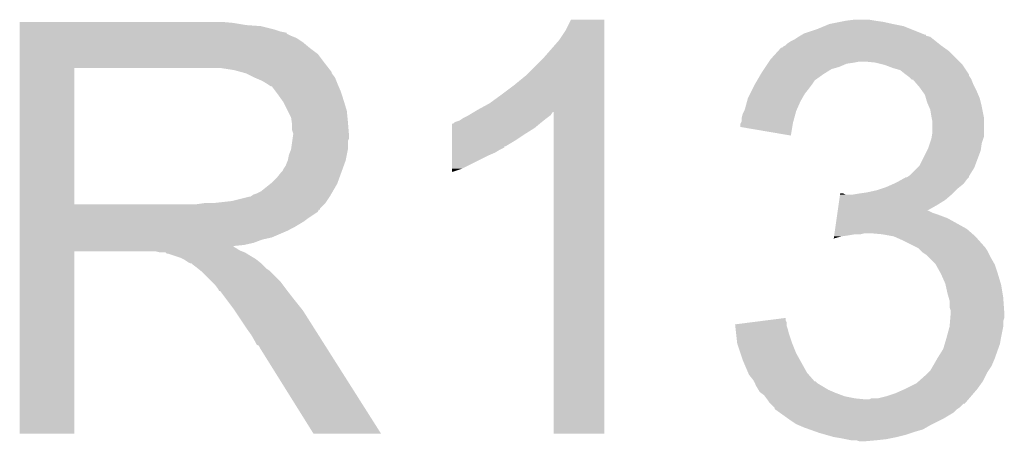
# Model space of a CAD drawing. Extents: x -1.3 to 24.2, y -3.9 to 39.7.
# Tile 29 of 48: x 16 to 18.3, y 12.8 to 13.8. Entities that reach past the tile are written whole.
import ezdxf

# ---------------------------------------------------------------- set-up
doc = ezdxf.new("R2010")
doc.units = 0
doc.layers.add('5V_TO_3V3_CLICK_V100_GTO', color=12, linetype='CONTINUOUS')

msp = doc.modelspace()

# ---------------------------------------------------------------- linework, layer by layer
at = {"layer": '5V_TO_3V3_CLICK_V100_GTO'}
for points in [[(15.97662, 13.74902), (15.976622, 13.75156), (16.48206, 13.74902), (16.45412, 13.75156)], [(15.97662, 13.74394), (15.97662, 13.74902), (16.512538, 13.74394), (16.48206, 13.74902)], [(15.97662, 13.7414), (15.97662, 13.74394), (16.5481, 13.7414), (16.512538, 13.74394)], [(15.97662, 13.73378), (15.97662, 13.7414), (16.578578, 13.73378), (16.5481, 13.7414)], [(17.26946, 13.731242), (17.282162, 13.756618), (17.360898, 13.731242), (17.3609, 13.756618)], [(17.282162, 13.756618), (17.282174, 13.75664), (17.3609, 13.756618), (17.282174, 13.75664)], [(17.863818, 13.73378), (17.882102, 13.741398), (18.08861, 13.73378), (18.069562, 13.741398)], [(17.882102, 13.741398), (17.894302, 13.74648), (18.069562, 13.741398), (18.04416, 13.74648)], [(17.894302, 13.74648), (17.9197, 13.75156), (18.04416, 13.74648), (18.021298, 13.75156)], [(17.9197, 13.75156), (17.9324, 13.7541), (18.021298, 13.75156), (18.00352, 13.7541)], [(17.9324, 13.7541), (17.952722, 13.75664), (18.00352, 13.7541), (17.988282, 13.75664)], [(15.97662, 13.7287), (15.97662, 13.73378), (16.593822, 13.7287), (16.578578, 13.73378)], [(15.97662, 13.72616), (15.97662, 13.7287), (16.606522, 13.72616), (16.593822, 13.7287)], [(15.97662, 13.726138), (15.97662, 13.72616), (16.60906, 13.726138), (16.606522, 13.72616)], [(15.97662, 13.723614), (15.97662, 13.726138), (16.609074, 13.723614), (16.60906, 13.726138)], [(15.97662, 13.71854), (15.97662, 13.723614), (16.61922, 13.71854), (16.609074, 13.723614)], [(15.97662, 13.713458), (15.97662, 13.71854), (16.631922, 13.713458), (16.61922, 13.71854)], [(15.97662, 13.7033), (15.97662, 13.713458), (16.64716, 13.7033), (16.631922, 13.713458)], [(17.25422, 13.70838), (17.26946, 13.731242), (17.360898, 13.70838), (17.360898, 13.731242)], [(17.802862, 13.70584), (17.813022, 13.710922), (18.14576, 13.70584), (18.139408, 13.710922)], [(17.813022, 13.710922), (17.820634, 13.715998), (18.139408, 13.710922), (18.133062, 13.715998)], [(17.820634, 13.715998), (17.820638, 13.716), (18.133062, 13.715998), (18.133056, 13.716)], [(17.820638, 13.716), (17.824864, 13.718536), (18.133056, 13.716), (18.122918, 13.718536)], [(17.824864, 13.718536), (17.829068, 13.721058), (18.122918, 13.718536), (18.1229, 13.721058)], [(17.829068, 13.721058), (17.829106, 13.72108), (18.1229, 13.721058), (18.120364, 13.72108)], [(17.829106, 13.72108), (17.83334, 13.72362), (18.120364, 13.72108), (18.114014, 13.72362)], [(17.83334, 13.72362), (17.863818, 13.73378), (18.114014, 13.72362), (18.08861, 13.73378)], [(15.97662, 13.6906), (15.97662, 13.7033), (16.6624, 13.6906), (16.64716, 13.7033)], [(15.97662, 13.675358), (15.97662, 13.6906), (16.682722, 13.675358), (16.6624, 13.6906)], [(17.21866, 13.66774), (17.25422, 13.70838), (17.360898, 13.66774), (17.360898, 13.70838)], [(17.773074, 13.682978), (17.780006, 13.6906), (18.176242, 13.682978), (18.165572, 13.6906)], [(17.780006, 13.6906), (17.782546, 13.690606), (18.165572, 13.6906), (18.165564, 13.690606)], [(17.782546, 13.690606), (17.785084, 13.693142), (18.165564, 13.690606), (18.162014, 13.693142)], [(17.785084, 13.693142), (17.790156, 13.69568), (18.162014, 13.693142), (18.15846, 13.69568)], [(17.790156, 13.69568), (17.79016, 13.695682), (18.15846, 13.69568), (18.158458, 13.695682)], [(17.79016, 13.695682), (17.79524, 13.70076), (18.158458, 13.695682), (18.15211, 13.70076)], [(17.79524, 13.70076), (17.802862, 13.70584), (18.15211, 13.70076), (18.14576, 13.70584)], [(15.976618, 13.65504), (15.97662, 13.675358), (16.69796, 13.65504), (16.682722, 13.675358)], [(17.175478, 13.624558), (17.21866, 13.66774), (17.360896, 13.624558), (17.360898, 13.66774)], [(17.754602, 13.662662), (17.773074, 13.682978), (18.196558, 13.662662), (18.176242, 13.682978)], [(15.976612, 13.319782), (15.976618, 13.64232), (16.10614, 13.319782), (16.106142, 13.64232)], [(15.976618, 13.64234), (15.976618, 13.65504), (16.707838, 13.64234), (16.69796, 13.65504)], [(15.976618, 13.64232), (15.976618, 13.64234), (16.106142, 13.64232), (16.41348, 13.64234)], [(16.484602, 13.63726), (16.451582, 13.64234), (16.711788, 13.63726), (16.707838, 13.64234)], [(17.739356, 13.639798), (17.742744, 13.644878), (17.899378, 13.639798), (17.91716, 13.644878)], [(17.742744, 13.644878), (17.747824, 13.652498), (17.91716, 13.644878), (17.934938, 13.652498)], [(17.747824, 13.652498), (17.749518, 13.65504), (17.934938, 13.652498), (17.95272, 13.65504)], [(17.749518, 13.65504), (17.751212, 13.65758), (17.95272, 13.65504), (17.965418, 13.65758)], [(17.751212, 13.65758), (17.754602, 13.662662), (18.20164, 13.65758), (18.196558, 13.662662)], [(18.003518, 13.65504), (17.978122, 13.65758), (18.20418, 13.65504), (18.20164, 13.65758)], [(18.023838, 13.64996), (18.003518, 13.65504), (18.20926, 13.64996), (18.20418, 13.65504)], [(18.04416, 13.64234), (18.023838, 13.64996), (18.21434, 13.64234), (18.20926, 13.64996)], [(18.061938, 13.637262), (18.04416, 13.64234), (18.217724, 13.637262), (18.21434, 13.64234)], [(16.503242, 13.632176), (16.484602, 13.63726), (16.71574, 13.632176), (16.711788, 13.63726)], [(16.51254, 13.62964), (16.503242, 13.632176), (16.715744, 13.62964), (16.71574, 13.632176)], [(16.512552, 13.629634), (16.51254, 13.62964), (16.715744, 13.629634), (16.715744, 13.62964)], [(16.53286, 13.61948), (16.512552, 13.629634), (16.72336, 13.61948), (16.715744, 13.629634)], [(16.55064, 13.61186), (16.53286, 13.61948), (16.726408, 13.61186), (16.72336, 13.61948)], [(17.14754, 13.6017), (17.175478, 13.624558), (17.360896, 13.6017), (17.360896, 13.624558)], [(17.723906, 13.614398), (17.731314, 13.6271), (17.861278, 13.614398), (17.879062, 13.6271)], [(17.731314, 13.6271), (17.734278, 13.63218), (17.879062, 13.6271), (17.887188, 13.63218)], [(17.734278, 13.63218), (17.739356, 13.639798), (17.887188, 13.63218), (17.899378, 13.639798)], [(18.07464, 13.6271), (18.061938, 13.637262), (18.224498, 13.6271), (18.217724, 13.637262)], [(18.074646, 13.627096), (18.07464, 13.6271), (18.2245, 13.627096), (18.224498, 13.6271)], [(18.078034, 13.624554), (18.074646, 13.627096), (18.224504, 13.624554), (18.2245, 13.627096)], [(18.084798, 13.61948), (18.078034, 13.624554), (18.227888, 13.61948), (18.224504, 13.624554)], [(18.08734, 13.61694), (18.084798, 13.61948), (18.22958, 13.61694), (18.227888, 13.61948)], [(16.55911, 13.60678), (16.55064, 13.61186), (16.72844, 13.60678), (16.726408, 13.61186)], [(16.56334, 13.604242), (16.55911, 13.60678), (16.729528, 13.604242), (16.72844, 13.60678)], [(16.570964, 13.59916), (16.56334, 13.604242), (16.731706, 13.59916), (16.729528, 13.604242)], [(16.573504, 13.599152), (16.570964, 13.59916), (16.73171, 13.599152), (16.731706, 13.59916)], [(16.58112, 13.589), (16.573504, 13.599152), (16.73606, 13.589), (16.73171, 13.599152)], [(17.11706, 13.57884), (17.14754, 13.6017), (17.360896, 13.57884), (17.360896, 13.6017)], [(17.706338, 13.581378), (17.71269, 13.59408), (17.835878, 13.581378), (17.84604, 13.59408)], [(17.71269, 13.59408), (17.7165, 13.601698), (17.84604, 13.59408), (17.851752, 13.601698)], [(17.7165, 13.601698), (17.717982, 13.60424), (17.851752, 13.601698), (17.85366, 13.60424)], [(17.717982, 13.60424), (17.722426, 13.61186), (17.85366, 13.60424), (17.85874, 13.61186)], [(17.722426, 13.61186), (17.723906, 13.614398), (17.85874, 13.61186), (17.861278, 13.614398)], [(18.089874, 13.614406), (18.08734, 13.61694), (18.230594, 13.614406), (18.22958, 13.61694)], [(18.092412, 13.6144), (18.089874, 13.614406), (18.230596, 13.6144), (18.230594, 13.614406)], [(18.101126, 13.60424), (18.092412, 13.6144), (18.23466, 13.60424), (18.230596, 13.6144)], [(18.10766, 13.59662), (18.101126, 13.60424), (18.23847, 13.59662), (18.23466, 13.60424)], [(18.113104, 13.589), (18.10766, 13.59662), (18.24228, 13.589), (18.23847, 13.59662)], [(16.58874, 13.57884), (16.58112, 13.589), (16.739448, 13.57884), (16.73606, 13.589)], [(16.597812, 13.56614), (16.58874, 13.57884), (16.74368, 13.56614), (16.739448, 13.57884)], [(17.089122, 13.55852), (17.11706, 13.57884), (17.360894, 13.55852), (17.360896, 13.57884)], [(17.69918, 13.563598), (17.70126, 13.57122), (17.82572, 13.563598), (17.830074, 13.57122)], [(17.70126, 13.57122), (17.706338, 13.581378), (17.830074, 13.57122), (17.835878, 13.581378)], [(18.120358, 13.578844), (18.113104, 13.589), (18.246634, 13.578844), (18.24228, 13.589)], [(18.122538, 13.571218), (18.120358, 13.578844), (18.2499, 13.571218), (18.246634, 13.578844)], [(18.125438, 13.56106), (18.122538, 13.571218), (18.25244, 13.56106), (18.2499, 13.571218)], [(16.60144, 13.561058), (16.597812, 13.56614), (16.745206, 13.561058), (16.74368, 13.56614)], [(16.6116, 13.540738), (16.60144, 13.561058), (16.7513, 13.540738), (16.745206, 13.561058)], [(17.06118, 13.54328), (17.089122, 13.55852), (17.360894, 13.54328), (17.360894, 13.55852)], [(17.693642, 13.543282), (17.69918, 13.563598), (17.816688, 13.543282), (17.82572, 13.563598)], [(18.129794, 13.5509), (18.125438, 13.56106), (18.25498, 13.5509), (18.25244, 13.56106)], [(18.133058, 13.543282), (18.129794, 13.5509), (18.256504, 13.543282), (18.25498, 13.5509)], [(16.61922, 13.525496), (16.6116, 13.540738), (16.752826, 13.525496), (16.7513, 13.540738)], [(16.620672, 13.51534), (16.61922, 13.525496), (16.75384, 13.51534), (16.752826, 13.525496)], [(17.025622, 13.52296), (17.035778, 13.52804), (17.22374, 13.52296), (17.230512, 13.52804)], [(17.035778, 13.52804), (17.040008, 13.530578), (17.230512, 13.52804), (17.233898, 13.530578)], [(17.040008, 13.530578), (17.052698, 13.538192), (17.233898, 13.530578), (17.238976, 13.538192)], [(17.052698, 13.538192), (17.052712, 13.5382), (17.238976, 13.538192), (17.241498, 13.5382)], [(17.052712, 13.5382), (17.06118, 13.54328), (17.360894, 13.5382), (17.360894, 13.54328)], [(17.24152, 12.776222), (17.241498, 13.5382), (17.360878, 12.776222), (17.360894, 13.5382)], [(17.68602, 13.522962), (17.68856, 13.533122), (17.81071, 13.522962), (17.81348, 13.533122)], [(17.68856, 13.533122), (17.69237, 13.54074), (17.81348, 13.533122), (17.815558, 13.54074)], [(17.69237, 13.54074), (17.693642, 13.543282), (17.815558, 13.54074), (17.816688, 13.543282)], [(18.1356, 13.52804), (18.133058, 13.543282), (18.259552, 13.52804), (18.256504, 13.543282)], [(18.13611, 13.525498), (18.1356, 13.52804), (18.26006, 13.525498), (18.259552, 13.52804)], [(18.13814, 13.515342), (18.13611, 13.525498), (18.260058, 13.515342), (18.26006, 13.525498)], [(16.62176, 13.507718), (16.620672, 13.51534), (16.754476, 13.507718), (16.75384, 13.51534)], [(16.621762, 13.495018), (16.62176, 13.507718), (16.755534, 13.495018), (16.754476, 13.507718)], [(17.00024, 13.5001), (17.000242, 13.51026), (17.195798, 13.5001), (17.20799, 13.51026)], [(17.000242, 13.51026), (17.002766, 13.510266), (17.20799, 13.51026), (17.207998, 13.510266)], [(17.002766, 13.510266), (17.0053, 13.5128), (17.207998, 13.510266), (17.21104, 13.5128)], [(17.0053, 13.5128), (17.005304, 13.512802), (17.21104, 13.5128), (17.211042, 13.512802)], [(17.005304, 13.512802), (17.010382, 13.51534), (17.211042, 13.512802), (17.214214, 13.51534)], [(17.010382, 13.51534), (17.018004, 13.517882), (17.214214, 13.51534), (17.217392, 13.517882)], [(17.018004, 13.517882), (17.025622, 13.52296), (17.217392, 13.517882), (17.22374, 13.52296)], [(17.68348, 13.502658), (17.683482, 13.510264), (17.806242, 13.502658), (17.807514, 13.510264)], [(17.802838, 13.482324), (17.68348, 13.502658), (17.802838, 13.482324), (17.806242, 13.502658)], [(17.683482, 13.510264), (17.684748, 13.5128), (17.807514, 13.510264), (17.80794, 13.5128)], [(17.684748, 13.5128), (17.68602, 13.515344), (17.80794, 13.5128), (17.808632, 13.515344)], [(17.68602, 13.515344), (17.68602, 13.522962), (17.808632, 13.515344), (17.81071, 13.522962)], [(18.13814, 13.489942), (18.13814, 13.515342), (18.260058, 13.489942), (18.260058, 13.515342)], [(16.6243, 13.487396), (16.621762, 13.495018), (16.75617, 13.487396), (16.755534, 13.495018)], [(16.622846, 13.474696), (16.6243, 13.48486), (16.756378, 13.474696), (16.756378, 13.48486)], [(16.6243, 13.484862), (16.6243, 13.487396), (16.75638, 13.484862), (16.75617, 13.487396)], [(16.6243, 13.48486), (16.6243, 13.484862), (16.756378, 13.48486), (16.75638, 13.484862)], [(17.000234, 13.47216), (17.000236, 13.4874), (17.152622, 13.47216), (17.17548, 13.4874)], [(17.000236, 13.4874), (17.00024, 13.5001), (17.17548, 13.4874), (17.195798, 13.5001)], [(18.1356, 13.4747), (18.136446, 13.479778), (18.258364, 13.4747), (18.260058, 13.479778)], [(18.136446, 13.479778), (18.13814, 13.489942), (18.260058, 13.479778), (18.260058, 13.489942)], [(16.619218, 13.449298), (16.62212, 13.469616), (16.75384, 13.449298), (16.75384, 13.469616)], [(16.62212, 13.469616), (16.622846, 13.474696), (16.75384, 13.469616), (16.756378, 13.474696)], [(17.00023, 13.45692), (17.000234, 13.47216), (17.127216, 13.45692), (17.152622, 13.47216)], [(17.00023, 13.456898), (17.00023, 13.45692), (17.12468, 13.456898), (17.127216, 13.45692)], [(17.00023, 13.454374), (17.00023, 13.456898), (17.124666, 13.454374), (17.12468, 13.456898)], [(17.00023, 13.4493), (17.00023, 13.454374), (17.114522, 13.4493), (17.124666, 13.454374)], [(18.12798, 13.451842), (18.132212, 13.464538), (18.253164, 13.451842), (18.25498, 13.464538)], [(18.132212, 13.464538), (18.1356, 13.4747), (18.25498, 13.464538), (18.258364, 13.4747)], [(16.611598, 13.4239), (16.61414, 13.436598), (16.748758, 13.4239), (16.751298, 13.436598)], [(16.61414, 13.436598), (16.619218, 13.449298), (16.751298, 13.436598), (16.75384, 13.449298)], [(17.00022, 13.40358), (17.000226, 13.43406), (17.023078, 13.40358), (17.08404, 13.43406)], [(17.000226, 13.43406), (17.000228, 13.44168), (17.08404, 13.43406), (17.101818, 13.44168)], [(17.000228, 13.44168), (17.00023, 13.4493), (17.101818, 13.44168), (17.114522, 13.4493)], [(18.107662, 13.411204), (18.125436, 13.446756), (18.239104, 13.411204), (18.252438, 13.446756)], [(18.125436, 13.446756), (18.12798, 13.451842), (18.252438, 13.446756), (18.253164, 13.451842)], [(16.60144, 13.403578), (16.606518, 13.411198), (16.741368, 13.403578), (16.744138, 13.411198)], [(16.606518, 13.411198), (16.611598, 13.423898), (16.744138, 13.411198), (16.748756, 13.423898)], [(16.611598, 13.423898), (16.611598, 13.4239), (16.748756, 13.423898), (16.748758, 13.4239)], [(18.102576, 13.406118), (18.107662, 13.411204), (18.237198, 13.406118), (18.239104, 13.411204)], [(16.5862, 13.38326), (16.596358, 13.395958), (16.73398, 13.38326), (16.738598, 13.395958)], [(16.596358, 13.395958), (16.598898, 13.3985), (16.738598, 13.395958), (16.739522, 13.3985)], [(16.598898, 13.3985), (16.60144, 13.403578), (16.739522, 13.3985), (16.741368, 13.403578)], [(17.00022, 13.39599), (17.00022, 13.40358), (17.00022, 13.39599), (17.023078, 13.40358)], [(18.077186, 13.383264), (18.080982, 13.385796), (18.224494, 13.383264), (18.2245, 13.385796)], [(18.080982, 13.385796), (18.084802, 13.388342), (18.2245, 13.385796), (18.22609, 13.388342)], [(18.084802, 13.388342), (18.102576, 13.406118), (18.22609, 13.388342), (18.237198, 13.406118)], [(16.548098, 13.350238), (16.570322, 13.368018), (16.718068, 13.350238), (16.72844, 13.368018)], [(16.570322, 13.368018), (16.573498, 13.370558), (16.72844, 13.368018), (16.729362, 13.370558)], [(16.573498, 13.370558), (16.5862, 13.38326), (16.729362, 13.370558), (16.73398, 13.38326)], [(18.028918, 13.3604), (18.046058, 13.368018), (18.202274, 13.3604), (18.211798, 13.368018)], [(18.046058, 13.368018), (18.05178, 13.37056), (18.211798, 13.368018), (18.213704, 13.37056)], [(18.05178, 13.37056), (18.065494, 13.378178), (18.213704, 13.37056), (18.21942, 13.378178)], [(18.065494, 13.378178), (18.074634, 13.383254), (18.21942, 13.378178), (18.224494, 13.383254)], [(18.074634, 13.383254), (18.074646, 13.38326), (18.224494, 13.383254), (18.224494, 13.38326)], [(18.074646, 13.38326), (18.077186, 13.383264), (18.224494, 13.38326), (18.224494, 13.383264)], [(16.479518, 13.32738), (16.520158, 13.33754), (16.703886, 13.32738), (16.710662, 13.33754)], [(16.522696, 13.33754), (16.530316, 13.342618), (16.710662, 13.33754), (16.713624, 13.342618)], [(16.530316, 13.342618), (16.537938, 13.34516), (16.713624, 13.342618), (16.715106, 13.34516)], [(16.537938, 13.34516), (16.548098, 13.350238), (16.715106, 13.34516), (16.718068, 13.350238)], [(17.917538, 13.32992), (17.919356, 13.34262), (18.168618, 13.32992), (18.183436, 13.34262)], [(17.919356, 13.34262), (17.919718, 13.345158), (17.932404, 13.34262), (17.927324, 13.345158)], [(17.919718, 13.345158), (17.91972, 13.34516), (17.927324, 13.345158), (17.91972, 13.34516)], [(17.950182, 13.34262), (17.96542, 13.34516), (18.183436, 13.34262), (18.1864, 13.34516)], [(17.96542, 13.34516), (17.983198, 13.3477), (18.1864, 13.34516), (18.18894, 13.3477)], [(17.983198, 13.3477), (18.00606, 13.352782), (18.18894, 13.3477), (18.194022, 13.352782)], [(18.00606, 13.352782), (18.021296, 13.35786), (18.194022, 13.352782), (18.1991, 13.35786)], [(18.021296, 13.35786), (18.028918, 13.3604), (18.1991, 13.35786), (18.202274, 13.3604)], [(15.976612, 13.31976), (15.976612, 13.319782), (16.395698, 13.31976), (16.10614, 13.319782)], [(15.976612, 13.309594), (15.976612, 13.31976), (16.6878, 13.309594), (16.69796, 13.31976)], [(16.395698, 13.31976), (16.413464, 13.322298), (16.69796, 13.31976), (16.700498, 13.322298)], [(16.413464, 13.322298), (16.41348, 13.3223), (16.700498, 13.322298), (16.700498, 13.3223)], [(16.433798, 13.3223), (16.479518, 13.32738), (16.700498, 13.3223), (16.703886, 13.32738)], [(17.913906, 13.30452), (17.915722, 13.317222), (18.125526, 13.30452), (18.1483, 13.317222)], [(17.915722, 13.317222), (17.917538, 13.32992), (18.1483, 13.317222), (18.168618, 13.32992)], [(15.97661, 13.30706), (15.976612, 13.309594), (16.687778, 13.30706), (16.6878, 13.309594)], [(15.97661, 13.307046), (15.97661, 13.30706), (16.685254, 13.307046), (16.687778, 13.30706)], [(15.97661, 13.30198), (15.97661, 13.307046), (16.682716, 13.30198), (16.685254, 13.307046)], [(15.97661, 13.28674), (15.97661, 13.30198), (16.65986, 13.28674), (16.682716, 13.30198)], [(17.911362, 13.28674), (17.912452, 13.29436), (18.173702, 13.28674), (18.15338, 13.29436)], [(17.912452, 13.29436), (17.913178, 13.29944), (18.15338, 13.29436), (18.138142, 13.29944)], [(17.913178, 13.29944), (17.913906, 13.304518), (18.138142, 13.29944), (18.127984, 13.304518)], [(17.913906, 13.304518), (17.913906, 13.30452), (18.127984, 13.304518), (18.125526, 13.30452)], [(15.97661, 13.279118), (15.97661, 13.28674), (16.649698, 13.279118), (16.65986, 13.28674)], [(15.97661, 13.26388), (15.97661, 13.279118), (16.6243, 13.26388), (16.649698, 13.279118)], [(17.907728, 13.26134), (17.911362, 13.28674), (18.21942, 13.26134), (18.173702, 13.28674)], [(15.97661, 13.25626), (15.97661, 13.26388), (16.60906, 13.25626), (16.6243, 13.26388)], [(15.97661, 13.24102), (15.97661, 13.25626), (16.573498, 13.24102), (16.60906, 13.25626)], [(17.905186, 13.24356), (17.905548, 13.2461), (17.922238, 13.24356), (17.94002, 13.2461)], [(17.905548, 13.2461), (17.905912, 13.24864), (17.94002, 13.2461), (17.955258, 13.24864)], [(17.905912, 13.24864), (17.906276, 13.25118), (17.967958, 13.24864), (17.978118, 13.25118)], [(17.906276, 13.25118), (17.907728, 13.26134), (18.231032, 13.25118), (18.21942, 13.26134)], [(18.018762, 13.24864), (17.990822, 13.25118), (18.233936, 13.24864), (18.231032, 13.25118)], [(18.046698, 13.24356), (18.018762, 13.24864), (18.23974, 13.24356), (18.233936, 13.24864)], [(15.97661, 13.235938), (15.97661, 13.24102), (16.550638, 13.235938), (16.573498, 13.24102)], [(15.97661, 13.22832), (15.97661, 13.235938), (16.530318, 13.22832), (16.550638, 13.235938)], [(15.97661, 13.22324), (15.97661, 13.22832), (16.507458, 13.22324), (16.530318, 13.22832)], [(15.97661, 13.220666), (15.97661, 13.22324), (16.482092, 13.220666), (16.507458, 13.22324)], [(17.904464, 13.238512), (17.905186, 13.24356), (17.904464, 13.238512), (17.922238, 13.24356)], [(18.06956, 13.2334), (18.046698, 13.24356), (18.248772, 13.2334), (18.23974, 13.24356)], [(18.09496, 13.2207), (18.06956, 13.2334), (18.26006, 13.2207), (18.248772, 13.2334)], [(15.9766, 12.776222), (15.976608, 13.207978), (16.106118, 12.776222), (16.10614, 13.207978)], [(15.976608, 13.218158), (15.97661, 13.220666), (16.484604, 13.218158), (16.482092, 13.220666)], [(15.976608, 13.215618), (15.976608, 13.218158), (16.489682, 13.215618), (16.484604, 13.218158)], [(15.976608, 13.21054), (15.976608, 13.215618), (16.4973, 13.21054), (16.489682, 13.215618)], [(15.976608, 13.208), (15.976608, 13.21054), (16.503652, 13.208), (16.4973, 13.21054)], [(15.976608, 13.207978), (15.976608, 13.208), (16.10614, 13.207978), (16.299178, 13.208)], [(16.309338, 13.20546), (16.299178, 13.208), (16.510002, 13.20546), (16.503652, 13.208)], [(16.324574, 13.202926), (16.322034, 13.20546), (16.514226, 13.202926), (16.510002, 13.20546)], [(16.327116, 13.20292), (16.324574, 13.202926), (16.514236, 13.20292), (16.514226, 13.202926)], [(16.357598, 13.19276), (16.327116, 13.20292), (16.531168, 13.19276), (16.514236, 13.20292)], [(18.10004, 13.21816), (18.09496, 13.2207), (18.2626, 13.21816), (18.26006, 13.2207)], [(18.105116, 13.215622), (18.10004, 13.21816), (18.264292, 13.215622), (18.2626, 13.21816)], [(18.110202, 13.210538), (18.105116, 13.215622), (18.26768, 13.210538), (18.264292, 13.215622)], [(18.115278, 13.205462), (18.110202, 13.210538), (18.27022, 13.205462), (18.26768, 13.210538)], [(18.1229, 13.20038), (18.115278, 13.205462), (18.272762, 13.20038), (18.27022, 13.205462)], [(18.127978, 13.195302), (18.1229, 13.20038), (18.2753, 13.195302), (18.272762, 13.20038)], [(16.362678, 13.19022), (16.357598, 13.19276), (16.5354, 13.19022), (16.531168, 13.19276)], [(16.367758, 13.18768), (16.362678, 13.19022), (16.538576, 13.18768), (16.5354, 13.19022)], [(16.375378, 13.182602), (16.367758, 13.18768), (16.544924, 13.182602), (16.538576, 13.18768)], [(16.380456, 13.180062), (16.375378, 13.182602), (16.548098, 13.180062), (16.544924, 13.182602)], [(16.382994, 13.18006), (16.380456, 13.180062), (16.5481, 13.18006), (16.548098, 13.180062)], [(16.38554, 13.177522), (16.382994, 13.18006), (16.550638, 13.177522), (16.5481, 13.18006)], [(16.3957, 13.1699), (16.38554, 13.177522), (16.55826, 13.1699), (16.550638, 13.177522)], [(18.145758, 13.17752), (18.127978, 13.195302), (18.28546, 13.17752), (18.2753, 13.195302)], [(18.14576, 13.177518), (18.145758, 13.17752), (18.28546, 13.177518), (18.28546, 13.17752)], [(18.15846, 13.15466), (18.14576, 13.177518), (18.29308, 13.15466), (18.28546, 13.177518)], [(16.398876, 13.16736), (16.3957, 13.1699), (16.5608, 13.16736), (16.55826, 13.1699)], [(16.405228, 13.162278), (16.398876, 13.16736), (16.568422, 13.162278), (16.5608, 13.16736)], [(16.408398, 13.159742), (16.405228, 13.162278), (16.570958, 13.159742), (16.568422, 13.162278)], [(16.431262, 13.136878), (16.408398, 13.159742), (16.59382, 13.136878), (16.570958, 13.159742)], [(18.168618, 13.131802), (18.15846, 13.15466), (18.299938, 13.131802), (18.29308, 13.15466)], [(16.438878, 13.12926), (16.431262, 13.136878), (16.599536, 13.12926), (16.59382, 13.136878)], [(16.446498, 13.1191), (16.438878, 13.12926), (16.607156, 13.1191), (16.599536, 13.12926)], [(18.169184, 13.12926), (18.168618, 13.131802), (18.3007, 13.12926), (18.299938, 13.131802)], [(18.1737, 13.108938), (18.169184, 13.12926), (18.304088, 13.108938), (18.3007, 13.12926)], [(16.44777, 13.11656), (16.446498, 13.1191), (16.60906, 13.11656), (16.607156, 13.1191)], [(16.449034, 13.114034), (16.44777, 13.11656), (16.611026, 13.114034), (16.60906, 13.11656)], [(16.45157, 13.11402), (16.449034, 13.114034), (16.611036, 13.11402), (16.611026, 13.114034)], [(16.466816, 13.0937), (16.45157, 13.11402), (16.62684, 13.0937), (16.611036, 13.11402)], [(18.176604, 13.098782), (18.1737, 13.108938), (18.30578, 13.098782), (18.304088, 13.108938)], [(16.48206, 13.07338), (16.466816, 13.0937), (16.643096, 13.07338), (16.62684, 13.0937)], [(18.17878, 13.091164), (18.176604, 13.098782), (18.306326, 13.091164), (18.30578, 13.098782)], [(18.17878, 13.075924), (18.17878, 13.091164), (18.307414, 13.075924), (18.306326, 13.091164)], [(16.485448, 13.068298), (16.48206, 13.07338), (16.64716, 13.068298), (16.643096, 13.07338)], [(16.504074, 13.04036), (16.485448, 13.068298), (16.66494, 13.04036), (16.64716, 13.068298)], [(18.181318, 13.068302), (18.17878, 13.075924), (18.307958, 13.068302), (18.307414, 13.075924)], [(18.180472, 13.050518), (18.18132, 13.060678), (18.308318, 13.050518), (18.308318, 13.060678)], [(18.18132, 13.063222), (18.181318, 13.068302), (18.30832, 13.063222), (18.307958, 13.068302)], [(18.18132, 13.060678), (18.18132, 13.063222), (18.308318, 13.060678), (18.30832, 13.063222)], [(16.51254, 13.02766), (16.504074, 13.04036), (16.672998, 13.02766), (16.66494, 13.04036)], [(17.6708, 13.03528), (17.710618, 13.040356), (17.792702, 13.03528), (17.7927, 13.040356)], [(17.671082, 13.032738), (17.6708, 13.03528), (17.792702, 13.032738), (17.792702, 13.03528)], [(17.710618, 13.040356), (17.750466, 13.045436), (17.7927, 13.040356), (17.790162, 13.045436)], [(17.750466, 13.045436), (17.79016, 13.050496), (17.790162, 13.045436), (17.79016, 13.050496)], [(18.17878, 13.030202), (18.179836, 13.042896), (18.30578, 13.030202), (18.30578, 13.042896)], [(18.179836, 13.042896), (18.180472, 13.050518), (18.30578, 13.042896), (18.308318, 13.050518)], [(16.52524, 13.009882), (16.51254, 13.02766), (16.684278, 13.009882), (16.672998, 13.02766)], [(17.671926, 13.02512), (17.671082, 13.032738), (17.795238, 13.02512), (17.792702, 13.032738)], [(17.67305, 13.014962), (17.671926, 13.02512), (17.79778, 13.014962), (17.795238, 13.02512)], [(17.67558, 12.9921), (17.67305, 13.014962), (17.8054, 12.9921), (17.79778, 13.014962)], [(18.171852, 13.0048), (18.178778, 13.030198), (18.3007, 13.0048), (18.30578, 13.030198)], [(18.178778, 13.030198), (18.17878, 13.030202), (18.30578, 13.030198), (18.30578, 13.030202)], [(16.5354, 12.992098), (16.52524, 13.009882), (16.695562, 12.992098), (16.684278, 13.009882)], [(16.537938, 12.987026), (16.5354, 12.992098), (16.69878, 12.987026), (16.695562, 12.992098)], [(17.67586, 12.989562), (17.67558, 12.9921), (17.806416, 12.989562), (17.8054, 12.9921)], [(17.683482, 12.966698), (17.67586, 12.989562), (17.81556, 12.966698), (17.806416, 12.989562)], [(18.163542, 12.97686), (18.16735, 12.98956), (18.293622, 12.97686), (18.298158, 12.98956)], [(18.16735, 12.98956), (18.17116, 13.00226), (18.298158, 12.98956), (18.300276, 13.00226)], [(18.17116, 13.00226), (18.171852, 13.0048), (18.300276, 13.00226), (18.3007, 13.0048)], [(16.543014, 12.984482), (16.537938, 12.987026), (16.700394, 12.984482), (16.69878, 12.987026)], [(16.545562, 12.9794), (16.543014, 12.984482), (16.703618, 12.9794), (16.700394, 12.984482)], [(16.672558, 12.77621), (16.545562, 12.9794), (16.832534, 12.77621), (16.703618, 12.9794)], [(17.68856, 12.95146), (17.683482, 12.966698), (17.824026, 12.95146), (17.81556, 12.966698)], [(18.15084, 12.95654), (18.163542, 12.97686), (18.286366, 12.95654), (18.293622, 12.97686)], [(17.701624, 12.92098), (17.68856, 12.95146), (17.84096, 12.92098), (17.824026, 12.95146)], [(18.14068, 12.93876), (18.149388, 12.954002), (18.278926, 12.93876), (18.28546, 12.954002)], [(18.149388, 12.954002), (18.15084, 12.95654), (18.28546, 12.954002), (18.286366, 12.95654)], [(17.7038, 12.915902), (17.701624, 12.92098), (17.845406, 12.915902), (17.84096, 12.92098)], [(18.1229, 12.9159), (18.127978, 12.920978), (18.26514, 12.9159), (18.26768, 12.920978)], [(18.127978, 12.920978), (18.133062, 12.926062), (18.26768, 12.920978), (18.271068, 12.926062)], [(18.133062, 12.926062), (18.139154, 12.936218), (18.271068, 12.926062), (18.277838, 12.936218)], [(18.139154, 12.936218), (18.14068, 12.93876), (18.277838, 12.936218), (18.278926, 12.93876)], [(17.71396, 12.9032), (17.7038, 12.915902), (17.856526, 12.9032), (17.845406, 12.915902)], [(17.71523, 12.90066), (17.71396, 12.9032), (17.858748, 12.90066), (17.856526, 12.9032)], [(17.715234, 12.900654), (17.71523, 12.90066), (17.861286, 12.900654), (17.858748, 12.90066)], [(17.717772, 12.895578), (17.715234, 12.900654), (17.866362, 12.895578), (17.861286, 12.900654)], [(17.72158, 12.88796), (17.717772, 12.895578), (17.879062, 12.88796), (17.866362, 12.895578)], [(18.07464, 12.88288), (18.10004, 12.895582), (18.24482, 12.88288), (18.25389, 12.895582)], [(18.10004, 12.895582), (18.105752, 12.90066), (18.25389, 12.895582), (18.257518, 12.90066)], [(18.105752, 12.90066), (18.1229, 12.9159), (18.257518, 12.90066), (18.26514, 12.9159)], [(17.726154, 12.88034), (17.72158, 12.88796), (17.891762, 12.88034), (17.879062, 12.88796)], [(17.729198, 12.875264), (17.726154, 12.88034), (17.903606, 12.875264), (17.891762, 12.88034)], [(17.73259, 12.87272), (17.729198, 12.875264), (17.90954, 12.87272), (17.903606, 12.875264)], [(17.739358, 12.867642), (17.73259, 12.87272), (17.923084, 12.867642), (17.90954, 12.87272)], [(18.028918, 12.8651), (18.051778, 12.87272), (18.229576, 12.8651), (18.236108, 12.87272)], [(18.051778, 12.87272), (18.07464, 12.88288), (18.236108, 12.87272), (18.24482, 12.88288)], [(17.741266, 12.8651), (17.739358, 12.867642), (17.929862, 12.8651), (17.923084, 12.867642)], [(17.745076, 12.86002), (17.741266, 12.8651), (17.955258, 12.86002), (17.929862, 12.8651)], [(17.74698, 12.85748), (17.745076, 12.86002), (17.980658, 12.85748), (17.955258, 12.86002)], [(17.75206, 12.84986), (17.74698, 12.85748), (18.216508, 12.84986), (18.223042, 12.85748)], [(17.7546, 12.84732), (17.75206, 12.84986), (18.214332, 12.84732), (18.216508, 12.84986)], [(17.980658, 12.85748), (17.988284, 12.857482), (18.223042, 12.85748), (18.223044, 12.857482)], [(17.988284, 12.857482), (17.993364, 12.86002), (18.223044, 12.857482), (18.22522, 12.86002)], [(18.008602, 12.86002), (18.028918, 12.8651), (18.22522, 12.86002), (18.229576, 12.8651)], [(17.754606, 12.847314), (17.7546, 12.84732), (18.211794, 12.847314), (18.214332, 12.84732)], [(17.76222, 12.8397), (17.754606, 12.847314), (18.20418, 12.8397), (18.211794, 12.847314)], [(17.764754, 12.837166), (17.76222, 12.8397), (18.200378, 12.837166), (18.20418, 12.8397)], [(17.76476, 12.83463), (17.764754, 12.837166), (18.196574, 12.83463), (18.200378, 12.837166)], [(17.764778, 12.834618), (17.76476, 12.83463), (18.196558, 12.834618), (18.196574, 12.83463)], [(17.775442, 12.826998), (17.764778, 12.834618), (18.188938, 12.826998), (18.196558, 12.834618)], [(17.796766, 12.81176), (17.775442, 12.826998), (18.16354, 12.81176), (18.188938, 12.826998)], [(17.80032, 12.80922), (17.796766, 12.81176), (18.15846, 12.80922), (18.16354, 12.81176)], [(17.815558, 12.799062), (17.80032, 12.80922), (18.138144, 12.799062), (18.15846, 12.80922)], [(17.82149, 12.79652), (17.815558, 12.799062), (18.133062, 12.79652), (18.138144, 12.799062)], [(17.833342, 12.79144), (17.82149, 12.79652), (18.12417, 12.79144), (18.133062, 12.79652)], [(17.847572, 12.786358), (17.833342, 12.79144), (18.115278, 12.786358), (18.12417, 12.79144)], [(17.86179, 12.78128), (17.847572, 12.786358), (18.0975, 12.78128), (18.115278, 12.786358)], [(17.8689, 12.77874), (17.86179, 12.78128), (18.089876, 12.77874), (18.0975, 12.78128)], [(17.886674, 12.773662), (17.8689, 12.77874), (18.07464, 12.773662), (18.089876, 12.77874)], [(16.106118, 12.7762), (15.9766, 12.776222), (16.106118, 12.7762), (16.106118, 12.776222)], [(16.83254, 12.7762), (16.832534, 12.77621), (16.83254, 12.7762), (16.672558, 12.77621)], [(17.360878, 12.7762), (17.24152, 12.776222), (17.360878, 12.7762), (17.360878, 12.776222)], [(17.904458, 12.76858), (17.886674, 12.773662), (18.05432, 12.76858), (18.07464, 12.773662)], [(17.9197, 12.76604), (17.904458, 12.76858), (18.04162, 12.76604), (18.05432, 12.76858)], [(17.9324, 12.7635), (17.9197, 12.76604), (18.02892, 12.7635), (18.04162, 12.76604)], [(17.945098, 12.76096), (17.9324, 12.7635), (18.00606, 12.76096), (18.02892, 12.7635)], [(17.965418, 12.758422), (17.957796, 12.76096), (17.978142, 12.758422), (18.00606, 12.76096)], [(17.978122, 12.75842), (17.965418, 12.758422), (17.978122, 12.75842), (17.978142, 12.758422)]]:
    msp.add_solid(points, dxfattribs=at)

doc.saveas('drawing.dxf')
